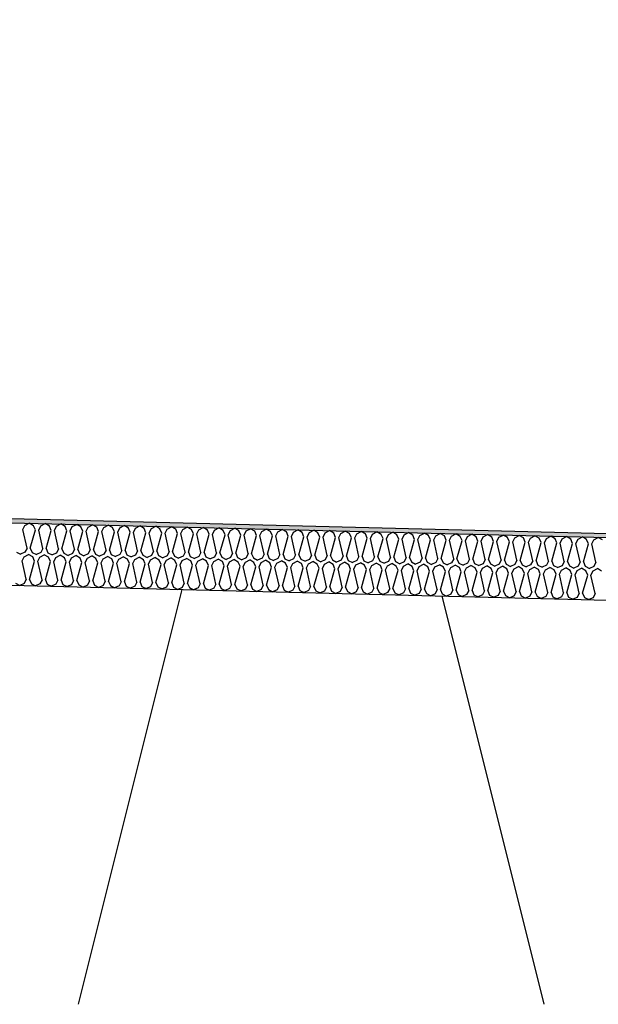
# Model space of a CAD drawing. Header units: millimetres. Extents: x -78790 to -55226, y -2070 to 11020.
# Tile 83 of 108: x -65378 to -65100, y 6969 to 7442. Entities that reach past the tile are written whole.
import ezdxf

# ---------------------------------------------------------------- set-up
doc = ezdxf.new("R2010")
doc.units = ezdxf.units.MM
doc.header["$LTSCALE"] = 0.5
doc.header["$MEASUREMENT"] = 0
doc.linetypes.add('PLINE', pattern=[0])
for name, color, linetype in [('261- Primærkonstruksjon (tak) (Skravur)(Nye konstruksjoner)', 7, 'Continuous'), ('261- Primærkonstruksjon (tak)(Nye konstruksjoner)', 7, 'Continuous'), ('262- Taktekking (Skravur)(Nye konstruksjoner)', 7, 'Continuous'), ('262- Taktekking(Nye konstruksjoner)', 7, 'Continuous')]:
    doc.layers.add(name, color=color, linetype=linetype)

# ---------------------------------------------------------------- blocks, each defined once
blk = doc.blocks.new('*X12')
at = {"layer": '262- Taktekking (Skravur)(Nye konstruksjoner)', "linetype": 'PLINE'}
for p, q in [((-65376.43, 7196.78), (-65375.46, 7198.78)), ((-65375.46, 7198.78), (-65373.36, 7199.89)), ((-65371.31, 7198.68), (-65373.36, 7199.89)), ((-65370.44, 7196.63), (-65371.31, 7198.68)), ((-65368.85, 7196.59), (-65367.87, 7198.6)), ((-65367.87, 7198.6), (-65365.77, 7199.7)), ((-65363.73, 7198.49), (-65365.77, 7199.7)), ((-65362.85, 7196.44), (-65363.73, 7198.49)), ((-65361.26, 7196.4), (-65360.29, 7198.41)), ((-65360.29, 7198.41), (-65358.18, 7199.51)), ((-65356.14, 7198.3), (-65358.18, 7199.51)), ((-65355.27, 7196.25), (-65356.14, 7198.3)), ((-65353.67, 7196.21), (-65352.7, 7198.22)), ((-65352.7, 7198.22), (-65350.6, 7199.32)), ((-65348.56, 7198.11), (-65350.6, 7199.32)), ((-65345.11, 7198.03), (-65343.01, 7199.13)), ((-65340.97, 7197.92), (-65343.01, 7199.13)), ((-65337.53, 7197.84), (-65335.43, 7198.94)), ((-65333.39, 7197.73), (-65335.43, 7198.94)), ((-65329.94, 7197.65), (-65327.84, 7198.75)), ((-65325.8, 7197.54), (-65327.84, 7198.75)), ((-65322.36, 7197.46), (-65320.26, 7198.56)), ((-65318.21, 7197.35), (-65320.26, 7198.56)), ((-65314.77, 7197.27), (-65312.67, 7198.37)), ((-65310.63, 7197.16), (-65312.67, 7198.37)), ((-65374.45, 7187.93), (-65376.43, 7196.78)), ((-65372.86, 7187.89), (-65370.44, 7196.63)), ((-65366.87, 7187.74), (-65368.85, 7196.59)), ((-65365.27, 7187.7), (-65362.85, 7196.44)), ((-65359.28, 7187.55), (-65361.26, 7196.4)), ((-65357.69, 7187.51), (-65355.27, 7196.25)), ((-65351.7, 7187.36), (-65353.67, 7196.21)), ((-65350.1, 7187.32), (-65347.68, 7196.06)), ((-65347.68, 7196.06), (-65348.56, 7198.11)), ((-65346.09, 7196.02), (-65345.11, 7198.03)), ((-65344.11, 7187.17), (-65346.09, 7196.02)), ((-65342.52, 7187.13), (-65340.1, 7195.87)), ((-65340.1, 7195.87), (-65340.97, 7197.92)), ((-65338.5, 7195.83), (-65337.53, 7197.84)), ((-65336.52, 7186.98), (-65338.5, 7195.83)), ((-65334.93, 7186.94), (-65332.51, 7195.68)), ((-65332.51, 7195.68), (-65333.39, 7197.73)), ((-65330.92, 7195.64), (-65329.94, 7197.65)), ((-65328.94, 7186.79), (-65330.92, 7195.64)), ((-65327.35, 7186.75), (-65324.93, 7195.49)), ((-65324.93, 7195.49), (-65325.8, 7197.54)), ((-65323.33, 7195.45), (-65322.36, 7197.46)), ((-65321.35, 7186.6), (-65323.33, 7195.45)), ((-65319.76, 7186.56), (-65317.34, 7195.3)), ((-65317.34, 7195.3), (-65318.21, 7197.35)), ((-65315.75, 7195.26), (-65314.77, 7197.27)), ((-65313.77, 7186.41), (-65315.75, 7195.26)), ((-65312.17, 7186.37), (-65309.76, 7195.11)), ((-65309.76, 7195.11), (-65310.63, 7197.16)), ((-65308.16, 7195.07), (-65307.19, 7197.08)), ((-65306.18, 7186.22), (-65308.16, 7195.07)), ((-65307.19, 7197.08), (-65305.09, 7198.18)), ((-65303.04, 7196.97), (-65305.09, 7198.18)), ((-65304.59, 7186.18), (-65302.17, 7194.92)), ((-65302.17, 7194.92), (-65303.04, 7196.97)), ((-65300.58, 7194.88), (-65299.6, 7196.89)), ((-65298.6, 7186.03), (-65300.58, 7194.88)), ((-65299.6, 7196.89), (-65297.5, 7197.99)), ((-65295.46, 7196.79), (-65297.5, 7197.99)), ((-65297, 7185.99), (-65294.58, 7194.73)), ((-65294.58, 7194.73), (-65295.46, 7196.79)), ((-65292.99, 7194.69), (-65292.02, 7196.7)), ((-65291.01, 7185.84), (-65292.99, 7194.69)), ((-65292.02, 7196.7), (-65289.91, 7197.8)), ((-65287.87, 7196.6), (-65289.91, 7197.8)), ((-65289.42, 7185.8), (-65287, 7194.54)), ((-65287, 7194.54), (-65287.87, 7196.6)), ((-65285.41, 7194.5), (-65284.43, 7196.51)), ((-65283.43, 7185.65), (-65285.41, 7194.5)), ((-65284.43, 7196.51), (-65282.33, 7197.61)), ((-65280.29, 7196.41), (-65282.33, 7197.61)), ((-65281.83, 7185.61), (-65279.41, 7194.35)), ((-65279.41, 7194.35), (-65280.29, 7196.41)), ((-65277.82, 7194.31), (-65276.84, 7196.32)), ((-65275.84, 7185.46), (-65277.82, 7194.31)), ((-65276.84, 7196.32), (-65274.74, 7197.42)), ((-65272.7, 7196.22), (-65274.74, 7197.42)), ((-65274.25, 7185.42), (-65271.83, 7194.16)), ((-65271.83, 7194.16), (-65272.7, 7196.22)), ((-65270.23, 7194.12), (-65269.26, 7196.13)), ((-65268.25, 7185.27), (-65270.23, 7194.12)), ((-65269.26, 7196.13), (-65267.16, 7197.23)), ((-65265.12, 7196.03), (-65267.16, 7197.23)), ((-65266.66, 7185.23), (-65264.24, 7193.97)), ((-65264.24, 7193.97), (-65265.12, 7196.03)), ((-65262.65, 7193.93), (-65261.67, 7195.94)), ((-65260.67, 7185.08), (-65262.65, 7193.93)), ((-65261.67, 7195.94), (-65259.57, 7197.04)), ((-65257.53, 7195.84), (-65259.57, 7197.04)), ((-65259.08, 7185.04), (-65256.66, 7193.78)), ((-65256.66, 7193.78), (-65257.53, 7195.84)), ((-65255.06, 7193.74), (-65254.09, 7195.75)), ((-65253.08, 7184.89), (-65255.06, 7193.74)), ((-65254.09, 7195.75), (-65251.99, 7196.86)), ((-65249.94, 7195.65), (-65251.99, 7196.86)), ((-65251.49, 7184.85), (-65249.07, 7193.59)), ((-65249.07, 7193.59), (-65249.94, 7195.65)), ((-65247.48, 7193.55), (-65246.5, 7195.56)), ((-65245.5, 7184.7), (-65247.48, 7193.55)), ((-65246.5, 7195.56), (-65244.4, 7196.67)), ((-65242.36, 7195.46), (-65244.4, 7196.67)), ((-65241.49, 7193.4), (-65242.36, 7195.46)), ((-65239.89, 7193.36), (-65238.92, 7195.37)), ((-65238.92, 7195.37), (-65236.82, 7196.48)), ((-65234.77, 7195.27), (-65236.82, 7196.48)), ((-65233.9, 7193.21), (-65234.77, 7195.27)), ((-65232.31, 7193.17), (-65231.33, 7195.18)), ((-65231.33, 7195.18), (-65229.23, 7196.29)), ((-65227.19, 7195.08), (-65229.23, 7196.29)), ((-65226.31, 7193.02), (-65227.19, 7195.08)), ((-65224.72, 7192.98), (-65223.75, 7194.99)), ((-65223.75, 7194.99), (-65221.65, 7196.1)), ((-65219.6, 7194.89), (-65221.65, 7196.1)), ((-65218.73, 7192.83), (-65219.6, 7194.89)), ((-65217.14, 7192.79), (-65216.16, 7194.8)), ((-65216.16, 7194.8), (-65214.06, 7195.91)), ((-65212.02, 7194.7), (-65214.06, 7195.91)), ((-65211.14, 7192.64), (-65212.02, 7194.7)), ((-65209.55, 7192.6), (-65208.57, 7194.61)), ((-65208.57, 7194.61), (-65206.47, 7195.72)), ((-65204.43, 7194.51), (-65206.47, 7195.72)), ((-65203.56, 7192.45), (-65204.43, 7194.51)), ((-65201.96, 7192.42), (-65200.99, 7194.42)), ((-65200.99, 7194.42), (-65198.89, 7195.53)), ((-65196.85, 7194.32), (-65198.89, 7195.53)), ((-65195.97, 7192.27), (-65196.85, 7194.32)), ((-65194.38, 7192.23), (-65193.4, 7194.23)), ((-65193.4, 7194.23), (-65191.3, 7195.34)), ((-65189.26, 7194.13), (-65191.3, 7195.34)), ((-65188.39, 7192.08), (-65189.26, 7194.13)), ((-65186.79, 7192.04), (-65185.82, 7194.04)), ((-65185.82, 7194.04), (-65183.72, 7195.15)), ((-65181.67, 7193.94), (-65183.72, 7195.15)), ((-65180.8, 7191.89), (-65181.67, 7193.94)), ((-65179.21, 7191.85), (-65178.23, 7193.85)), ((-65178.23, 7193.85), (-65176.13, 7194.96)), ((-65174.09, 7193.75), (-65176.13, 7194.96)), ((-65173.22, 7191.7), (-65174.09, 7193.75)), ((-65171.62, 7191.66), (-65170.65, 7193.66)), ((-65170.65, 7193.66), (-65168.55, 7194.77)), ((-65166.5, 7193.56), (-65168.55, 7194.77)), ((-65165.63, 7191.51), (-65166.5, 7193.56)), ((-65163.06, 7193.48), (-65160.96, 7194.58)), ((-65158.92, 7193.37), (-65160.96, 7194.58)), ((-65155.48, 7193.29), (-65153.38, 7194.39)), ((-65151.33, 7193.18), (-65153.38, 7194.39)), ((-65147.89, 7193.1), (-65145.79, 7194.2)), ((-65143.75, 7192.99), (-65145.79, 7194.2)), ((-65140.3, 7192.91), (-65138.2, 7194.01)), ((-65136.16, 7192.8), (-65138.2, 7194.01)), ((-65132.72, 7192.72), (-65130.62, 7193.82)), ((-65128.58, 7192.61), (-65130.62, 7193.82)), ((-65125.13, 7192.53), (-65123.03, 7193.63)), ((-65120.99, 7192.42), (-65123.03, 7193.63)), ((-65243.9, 7184.66), (-65241.49, 7193.4)), ((-65237.91, 7184.51), (-65239.89, 7193.36)), ((-65236.32, 7184.47), (-65233.9, 7193.21)), ((-65230.33, 7184.32), (-65232.31, 7193.17)), ((-65228.73, 7184.28), (-65226.31, 7193.02)), ((-65222.74, 7184.13), (-65224.72, 7192.98)), ((-65221.15, 7184.09), (-65218.73, 7192.83)), ((-65215.16, 7183.94), (-65217.14, 7192.79)), ((-65213.56, 7183.9), (-65211.14, 7192.64)), ((-65207.57, 7183.75), (-65209.55, 7192.6)), ((-65205.98, 7183.71), (-65203.56, 7192.45)), ((-65199.99, 7183.56), (-65201.96, 7192.42)), ((-65198.39, 7183.52), (-65195.97, 7192.27)), ((-65192.4, 7183.37), (-65194.38, 7192.23)), ((-65190.81, 7183.33), (-65188.39, 7192.08)), ((-65184.81, 7183.18), (-65186.79, 7192.04)), ((-65183.22, 7183.14), (-65180.8, 7191.89)), ((-65177.23, 7182.99), (-65179.21, 7191.85)), ((-65175.63, 7182.96), (-65173.22, 7191.7)), ((-65169.64, 7182.81), (-65171.62, 7191.66)), ((-65168.05, 7182.77), (-65165.63, 7191.51)), ((-65164.04, 7191.47), (-65163.06, 7193.48)), ((-65162.06, 7182.62), (-65164.04, 7191.47)), ((-65160.46, 7182.58), (-65158.04, 7191.32)), ((-65158.04, 7191.32), (-65158.92, 7193.37)), ((-65156.45, 7191.28), (-65155.48, 7193.29)), ((-65154.47, 7182.43), (-65156.45, 7191.28)), ((-65152.88, 7182.39), (-65150.46, 7191.13)), ((-65150.46, 7191.13), (-65151.33, 7193.18)), ((-65148.87, 7191.09), (-65147.89, 7193.1)), ((-65146.89, 7182.24), (-65148.87, 7191.09)), ((-65145.29, 7182.2), (-65142.87, 7190.94)), ((-65142.87, 7190.94), (-65143.75, 7192.99)), ((-65141.28, 7190.9), (-65140.3, 7192.91)), ((-65139.3, 7182.05), (-65141.28, 7190.9)), ((-65137.71, 7182.01), (-65135.29, 7190.75)), ((-65135.29, 7190.75), (-65136.16, 7192.8)), ((-65133.69, 7190.71), (-65132.72, 7192.72)), ((-65131.72, 7181.86), (-65133.69, 7190.71)), ((-65130.12, 7181.82), (-65127.7, 7190.56)), ((-65127.7, 7190.56), (-65128.58, 7192.61)), ((-65126.11, 7190.52), (-65125.13, 7192.53)), ((-65124.13, 7181.67), (-65126.11, 7190.52)), ((-65122.54, 7181.63), (-65120.12, 7190.37)), ((-65120.12, 7190.37), (-65120.99, 7192.42)), ((-65118.52, 7190.33), (-65117.55, 7192.34)), ((-65116.54, 7181.48), (-65118.52, 7190.33)), ((-65117.55, 7192.34), (-65115.45, 7193.44)), ((-65113.41, 7192.23), (-65115.45, 7193.44)), ((-65114.95, 7181.44), (-65112.53, 7190.18)), ((-65112.53, 7190.18), (-65113.41, 7192.23)), ((-65110.94, 7190.14), (-65109.96, 7192.15)), ((-65108.96, 7181.29), (-65110.94, 7190.14)), ((-65109.96, 7192.15), (-65107.86, 7193.25)), ((-65105.82, 7192.04), (-65107.86, 7193.25)), ((-65107.37, 7181.25), (-65104.95, 7189.99)), ((-65104.95, 7189.99), (-65105.82, 7192.04)), ((-65103.35, 7189.95), (-65102.38, 7191.96)), ((-65101.37, 7181.1), (-65103.35, 7189.95)), ((-65102.38, 7191.96), (-65100.28, 7193.06)), ((-65098.23, 7191.85), (-65100.28, 7193.06)), ((-65379.57, 7186.02), (-65377.52, 7184.99)), ((-65375.43, 7185.92), (-65377.52, 7184.99)), ((-65375.83, 7183.79), (-65373.73, 7184.89)), ((-65374.45, 7187.93), (-65375.43, 7185.92)), ((-65371.69, 7183.69), (-65373.73, 7184.89)), ((-65372.86, 7187.89), (-65371.98, 7185.83)), ((-65371.98, 7185.83), (-65369.94, 7184.8)), ((-65367.84, 7185.73), (-65369.94, 7184.8)), ((-65368.25, 7183.6), (-65366.15, 7184.7)), ((-65366.87, 7187.74), (-65367.84, 7185.73)), ((-65364.1, 7183.5), (-65366.15, 7184.7)), ((-65365.27, 7187.7), (-65364.4, 7185.64)), ((-65364.4, 7185.64), (-65362.35, 7184.61)), ((-65360.26, 7185.54), (-65362.35, 7184.61)), ((-65360.66, 7183.41), (-65358.56, 7184.51)), ((-65359.28, 7187.55), (-65360.26, 7185.54)), ((-65356.52, 7183.31), (-65358.56, 7184.51)), ((-65357.69, 7187.51), (-65356.81, 7185.45)), ((-65356.81, 7185.45), (-65354.77, 7184.42)), ((-65352.67, 7185.35), (-65354.77, 7184.42)), ((-65353.07, 7183.22), (-65350.97, 7184.33)), ((-65351.7, 7187.36), (-65352.67, 7185.35)), ((-65348.93, 7183.12), (-65350.97, 7184.33)), ((-65350.1, 7187.32), (-65349.23, 7185.26)), ((-65349.23, 7185.26), (-65347.18, 7184.23)), ((-65345.09, 7185.16), (-65347.18, 7184.23)), ((-65345.49, 7183.03), (-65343.39, 7184.14)), ((-65344.11, 7187.17), (-65345.09, 7185.16)), ((-65341.35, 7182.93), (-65343.39, 7184.14)), ((-65342.52, 7187.13), (-65341.64, 7185.07)), ((-65341.64, 7185.07), (-65339.6, 7184.04)), ((-65337.5, 7184.97), (-65339.6, 7184.04)), ((-65336.52, 7186.98), (-65337.5, 7184.97)), ((-65334.93, 7186.94), (-65334.06, 7184.88)), ((-65334.06, 7184.88), (-65332.01, 7183.85)), ((-65329.91, 7184.78), (-65332.01, 7183.85)), ((-65328.94, 7186.79), (-65329.91, 7184.78)), ((-65327.35, 7186.75), (-65326.47, 7184.69)), ((-65326.47, 7184.69), (-65324.42, 7183.66)), ((-65322.33, 7184.59), (-65324.42, 7183.66)), ((-65321.35, 7186.6), (-65322.33, 7184.59)), ((-65319.76, 7186.56), (-65318.89, 7184.5)), ((-65318.89, 7184.5), (-65316.84, 7183.47)), ((-65314.74, 7184.4), (-65316.84, 7183.47)), ((-65313.77, 7186.41), (-65314.74, 7184.4)), ((-65312.17, 7186.37), (-65311.3, 7184.31)), ((-65311.3, 7184.31), (-65309.25, 7183.28)), ((-65307.16, 7184.21), (-65309.25, 7183.28)), ((-65306.18, 7186.22), (-65307.16, 7184.21)), ((-65304.59, 7186.18), (-65303.72, 7184.12)), ((-65303.72, 7184.12), (-65301.67, 7183.09)), ((-65298.6, 7186.03), (-65299.57, 7184.02)), ((-65297, 7185.99), (-65296.13, 7183.93)), ((-65291.01, 7185.84), (-65291.99, 7183.83)), ((-65289.42, 7185.8), (-65288.54, 7183.75)), ((-65283.43, 7185.65), (-65284.4, 7183.64)), ((-65281.83, 7185.61), (-65280.96, 7183.56)), ((-65275.84, 7185.46), (-65276.82, 7183.45)), ((-65274.25, 7185.42), (-65273.37, 7183.37)), ((-65268.25, 7185.27), (-65269.23, 7183.26)), ((-65266.66, 7185.23), (-65265.79, 7183.18)), ((-65260.67, 7185.08), (-65261.64, 7183.07)), ((-65259.08, 7185.04), (-65258.2, 7182.99)), ((-65253.08, 7184.89), (-65254.06, 7182.88)), ((-65251.49, 7184.85), (-65250.62, 7182.8)), ((-65245.5, 7184.7), (-65246.47, 7182.69)), ((-65243.9, 7184.66), (-65243.03, 7182.61)), ((-65237.91, 7184.51), (-65238.89, 7182.5)), ((-65236.32, 7184.47), (-65235.45, 7182.42)), ((-65230.33, 7184.32), (-65231.3, 7182.31)), ((-65228.73, 7184.28), (-65227.86, 7182.23)), ((-65222.74, 7184.13), (-65223.72, 7182.12)), ((-65221.15, 7184.09), (-65220.27, 7182.04)), ((-65376.81, 7181.78), (-65375.83, 7183.79)), ((-65374.83, 7172.93), (-65376.81, 7181.78)), ((-65373.23, 7172.89), (-65370.81, 7181.63)), ((-65370.81, 7181.63), (-65371.69, 7183.69)), ((-65369.22, 7181.59), (-65368.25, 7183.6)), ((-65367.24, 7172.74), (-65369.22, 7181.59)), ((-65365.65, 7172.7), (-65363.23, 7181.44)), ((-65363.23, 7181.44), (-65364.1, 7183.5)), ((-65361.64, 7181.4), (-65360.66, 7183.41)), ((-65359.66, 7172.55), (-65361.64, 7181.4)), ((-65358.06, 7172.51), (-65355.64, 7181.25)), ((-65355.64, 7181.25), (-65356.52, 7183.31)), ((-65354.05, 7181.21), (-65353.07, 7183.22)), ((-65352.07, 7172.36), (-65354.05, 7181.21)), ((-65350.48, 7172.32), (-65348.06, 7181.06)), ((-65348.06, 7181.06), (-65348.93, 7183.12)), ((-65346.46, 7181.02), (-65345.49, 7183.03)), ((-65344.49, 7172.17), (-65346.46, 7181.02)), ((-65342.89, 7172.13), (-65340.47, 7180.87)), ((-65340.47, 7180.87), (-65341.35, 7182.93)), ((-65338.88, 7180.83), (-65337.9, 7182.84)), ((-65336.9, 7171.98), (-65338.88, 7180.83)), ((-65337.9, 7182.84), (-65335.8, 7183.95)), ((-65333.76, 7182.74), (-65335.8, 7183.95)), ((-65335.31, 7171.94), (-65332.89, 7180.68)), ((-65332.89, 7180.68), (-65333.76, 7182.74)), ((-65331.29, 7180.64), (-65330.32, 7182.65)), ((-65329.31, 7171.79), (-65331.29, 7180.64)), ((-65330.32, 7182.65), (-65328.22, 7183.76)), ((-65326.17, 7182.55), (-65328.22, 7183.76)), ((-65327.72, 7171.75), (-65325.3, 7180.49)), ((-65325.3, 7180.49), (-65326.17, 7182.55)), ((-65323.71, 7180.45), (-65322.73, 7182.46)), ((-65321.73, 7171.6), (-65323.71, 7180.45)), ((-65322.73, 7182.46), (-65320.63, 7183.57)), ((-65318.59, 7182.36), (-65320.63, 7183.57)), ((-65320.13, 7171.56), (-65317.72, 7180.3)), ((-65317.72, 7180.3), (-65318.59, 7182.36)), ((-65316.12, 7180.26), (-65315.15, 7182.27)), ((-65314.14, 7171.41), (-65316.12, 7180.26)), ((-65315.15, 7182.27), (-65313.05, 7183.38)), ((-65311, 7182.17), (-65313.05, 7183.38)), ((-65312.55, 7171.37), (-65310.13, 7180.11)), ((-65310.13, 7180.11), (-65311, 7182.17)), ((-65308.54, 7180.07), (-65307.56, 7182.08)), ((-65306.56, 7171.22), (-65308.54, 7180.07)), ((-65307.56, 7182.08), (-65305.46, 7183.19)), ((-65303.42, 7181.98), (-65305.46, 7183.19)), ((-65304.96, 7171.18), (-65302.54, 7179.92)), ((-65302.54, 7179.92), (-65303.42, 7181.98)), ((-65299.57, 7184.02), (-65301.67, 7183.09)), ((-65300.95, 7179.89), (-65299.98, 7181.89)), ((-65298.97, 7171.03), (-65300.95, 7179.89)), ((-65299.98, 7181.89), (-65297.88, 7183)), ((-65295.83, 7181.79), (-65297.88, 7183)), ((-65297.38, 7170.99), (-65294.96, 7179.74)), ((-65296.13, 7183.93), (-65294.08, 7182.9)), ((-65294.96, 7179.74), (-65295.83, 7181.79)), ((-65291.99, 7183.83), (-65294.08, 7182.9)), ((-65293.37, 7179.7), (-65292.39, 7181.7)), ((-65291.39, 7170.84), (-65293.37, 7179.7)), ((-65292.39, 7181.7), (-65290.29, 7182.81)), ((-65288.25, 7181.6), (-65290.29, 7182.81)), ((-65289.79, 7170.8), (-65287.37, 7179.55)), ((-65288.54, 7183.75), (-65286.5, 7182.71)), ((-65287.37, 7179.55), (-65288.25, 7181.6)), ((-65284.4, 7183.64), (-65286.5, 7182.71)), ((-65285.78, 7179.51), (-65284.8, 7181.51)), ((-65283.8, 7170.65), (-65285.78, 7179.51)), ((-65284.8, 7181.51), (-65282.7, 7182.62)), ((-65280.66, 7181.41), (-65282.7, 7182.62)), ((-65282.21, 7170.61), (-65279.79, 7179.36)), ((-65280.96, 7183.56), (-65278.91, 7182.52)), ((-65279.79, 7179.36), (-65280.66, 7181.41)), ((-65276.82, 7183.45), (-65278.91, 7182.52)), ((-65278.19, 7179.32), (-65277.22, 7181.32)), ((-65276.22, 7170.46), (-65278.19, 7179.32)), ((-65277.22, 7181.32), (-65275.12, 7182.43)), ((-65273.08, 7181.22), (-65275.12, 7182.43)), ((-65273.37, 7183.37), (-65271.33, 7182.33)), ((-65272.2, 7179.17), (-65273.08, 7181.22)), ((-65269.23, 7183.26), (-65271.33, 7182.33)), ((-65270.61, 7179.13), (-65269.63, 7181.13)), ((-65269.63, 7181.13), (-65267.53, 7182.24)), ((-65265.49, 7181.03), (-65267.53, 7182.24)), ((-65265.79, 7183.18), (-65263.74, 7182.14)), ((-65264.62, 7178.98), (-65265.49, 7181.03)), ((-65261.64, 7183.07), (-65263.74, 7182.14)), ((-65263.02, 7178.94), (-65262.05, 7180.95)), ((-65262.05, 7180.95), (-65259.95, 7182.05)), ((-65257.91, 7180.84), (-65259.95, 7182.05)), ((-65258.2, 7182.99), (-65256.16, 7181.95)), ((-65257.03, 7178.79), (-65257.91, 7180.84)), ((-65254.06, 7182.88), (-65256.16, 7181.95)), ((-65255.44, 7178.75), (-65254.46, 7180.76)), ((-65254.46, 7180.76), (-65252.36, 7181.86)), ((-65250.32, 7180.65), (-65252.36, 7181.86)), ((-65250.62, 7182.8), (-65248.57, 7181.76)), ((-65249.45, 7178.6), (-65250.32, 7180.65)), ((-65246.47, 7182.69), (-65248.57, 7181.76)), ((-65247.85, 7178.56), (-65246.88, 7180.57)), ((-65246.88, 7180.57), (-65244.78, 7181.67)), ((-65242.73, 7180.46), (-65244.78, 7181.67)), ((-65243.03, 7182.61), (-65240.98, 7181.58)), ((-65241.86, 7178.41), (-65242.73, 7180.46)), ((-65238.89, 7182.5), (-65240.98, 7181.58)), ((-65240.27, 7178.37), (-65239.29, 7180.38)), ((-65239.29, 7180.38), (-65237.19, 7181.48)), ((-65235.15, 7180.27), (-65237.19, 7181.48)), ((-65235.45, 7182.42), (-65233.4, 7181.39)), ((-65234.27, 7178.22), (-65235.15, 7180.27)), ((-65231.3, 7182.31), (-65233.4, 7181.39)), ((-65232.68, 7178.18), (-65231.71, 7180.19)), ((-65231.71, 7180.19), (-65229.61, 7181.29)), ((-65227.56, 7180.08), (-65229.61, 7181.29)), ((-65227.86, 7182.23), (-65225.81, 7181.2)), ((-65226.69, 7178.03), (-65227.56, 7180.08)), ((-65223.72, 7182.12), (-65225.81, 7181.2)), ((-65225.1, 7177.99), (-65224.12, 7180)), ((-65224.12, 7180), (-65222.02, 7181.1)), ((-65219.98, 7179.89), (-65222.02, 7181.1)), ((-65220.27, 7182.04), (-65218.23, 7181.01)), ((-65219.1, 7177.84), (-65219.98, 7179.89)), ((-65216.13, 7181.93), (-65218.23, 7181.01)), ((-65217.51, 7177.8), (-65216.54, 7179.81)), ((-65216.54, 7179.81), (-65214.43, 7180.91)), ((-65215.16, 7183.94), (-65216.13, 7181.93)), ((-65212.39, 7179.7), (-65214.43, 7180.91)), ((-65213.56, 7183.9), (-65212.69, 7181.85)), ((-65212.69, 7181.85), (-65210.64, 7180.82)), ((-65211.52, 7177.65), (-65212.39, 7179.7)), ((-65208.55, 7181.75), (-65210.64, 7180.82)), ((-65209.92, 7177.61), (-65208.95, 7179.62)), ((-65208.95, 7179.62), (-65206.85, 7180.72)), ((-65207.57, 7183.75), (-65208.55, 7181.75)), ((-65204.81, 7179.51), (-65206.85, 7180.72)), ((-65205.98, 7183.71), (-65205.1, 7181.66)), ((-65205.1, 7181.66), (-65203.06, 7180.63)), ((-65203.93, 7177.46), (-65204.81, 7179.51)), ((-65200.96, 7181.56), (-65203.06, 7180.63)), ((-65202.34, 7177.42), (-65201.36, 7179.43)), ((-65201.36, 7179.43), (-65199.26, 7180.53)), ((-65199.99, 7183.56), (-65200.96, 7181.56)), ((-65197.22, 7179.32), (-65199.26, 7180.53)), ((-65198.39, 7183.52), (-65197.52, 7181.47)), ((-65197.52, 7181.47), (-65195.47, 7180.44)), ((-65196.35, 7177.27), (-65197.22, 7179.32)), ((-65193.37, 7181.37), (-65195.47, 7180.44)), ((-65193.78, 7179.24), (-65191.68, 7180.34)), ((-65192.4, 7183.37), (-65193.37, 7181.37)), ((-65189.64, 7179.13), (-65191.68, 7180.34)), ((-65190.81, 7183.33), (-65189.93, 7181.28)), ((-65189.93, 7181.28), (-65187.89, 7180.25)), ((-65185.79, 7181.18), (-65187.89, 7180.25)), ((-65186.19, 7179.05), (-65184.09, 7180.15)), ((-65184.81, 7183.18), (-65185.79, 7181.18)), ((-65182.05, 7178.95), (-65184.09, 7180.15)), ((-65183.22, 7183.14), (-65182.35, 7181.09)), ((-65182.35, 7181.09), (-65180.3, 7180.06)), ((-65178.2, 7180.99), (-65180.3, 7180.06)), ((-65178.61, 7178.86), (-65176.51, 7179.96)), ((-65177.23, 7182.99), (-65178.2, 7180.99)), ((-65174.46, 7178.76), (-65176.51, 7179.96)), ((-65175.63, 7182.96), (-65174.76, 7180.9)), ((-65174.76, 7180.9), (-65172.71, 7179.87)), ((-65170.62, 7180.8), (-65172.71, 7179.87)), ((-65171.02, 7178.67), (-65168.92, 7179.77)), ((-65169.64, 7182.81), (-65170.62, 7180.8)), ((-65166.88, 7178.57), (-65168.92, 7179.77)), ((-65168.05, 7182.77), (-65167.18, 7180.71)), ((-65167.18, 7180.71), (-65165.13, 7179.68)), ((-65163.03, 7180.61), (-65165.13, 7179.68)), ((-65163.44, 7178.48), (-65161.34, 7179.58)), ((-65162.06, 7182.62), (-65163.03, 7180.61)), ((-65159.29, 7178.38), (-65161.34, 7179.58)), ((-65160.46, 7182.58), (-65159.59, 7180.52)), ((-65159.59, 7180.52), (-65157.54, 7179.49)), ((-65155.45, 7180.42), (-65157.54, 7179.49)), ((-65155.85, 7178.29), (-65153.75, 7179.39)), ((-65154.47, 7182.43), (-65155.45, 7180.42)), ((-65151.71, 7178.19), (-65153.75, 7179.39)), ((-65152.88, 7182.39), (-65152, 7180.33)), ((-65152, 7180.33), (-65149.96, 7179.3)), ((-65147.86, 7180.23), (-65149.96, 7179.3)), ((-65146.89, 7182.24), (-65147.86, 7180.23)), ((-65145.29, 7182.2), (-65144.42, 7180.14)), ((-65144.42, 7180.14), (-65142.37, 7179.11)), ((-65140.28, 7180.04), (-65142.37, 7179.11)), ((-65139.3, 7182.05), (-65140.28, 7180.04)), ((-65137.71, 7182.01), (-65136.83, 7179.95)), ((-65136.83, 7179.95), (-65134.79, 7178.92)), ((-65132.69, 7179.85), (-65134.79, 7178.92)), ((-65131.72, 7181.86), (-65132.69, 7179.85)), ((-65130.12, 7181.82), (-65129.25, 7179.76)), ((-65129.25, 7179.76), (-65127.2, 7178.73)), ((-65125.11, 7179.66), (-65127.2, 7178.73)), ((-65124.13, 7181.67), (-65125.11, 7179.66)), ((-65122.54, 7181.63), (-65121.66, 7179.57)), ((-65121.66, 7179.57), (-65119.62, 7178.54)), ((-65117.52, 7179.47), (-65119.62, 7178.54)), ((-65116.54, 7181.48), (-65117.52, 7179.47)), ((-65114.95, 7181.44), (-65114.08, 7179.38)), ((-65114.08, 7179.38), (-65112.03, 7178.35)), ((-65108.96, 7181.29), (-65109.93, 7179.28)), ((-65107.37, 7181.25), (-65106.49, 7179.19)), ((-65101.37, 7181.1), (-65102.35, 7179.09)), ((-65274.62, 7170.43), (-65272.2, 7179.17)), ((-65268.63, 7170.28), (-65270.61, 7179.13)), ((-65267.04, 7170.24), (-65264.62, 7178.98)), ((-65261.04, 7170.09), (-65263.02, 7178.94)), ((-65259.45, 7170.05), (-65257.03, 7178.79)), ((-65253.46, 7169.9), (-65255.44, 7178.75)), ((-65251.86, 7169.86), (-65249.45, 7178.6)), ((-65245.87, 7169.71), (-65247.85, 7178.56)), ((-65244.28, 7169.67), (-65241.86, 7178.41)), ((-65238.29, 7169.52), (-65240.27, 7178.37)), ((-65236.69, 7169.48), (-65234.27, 7178.22)), ((-65230.7, 7169.33), (-65232.68, 7178.18)), ((-65229.11, 7169.29), (-65226.69, 7178.03)), ((-65223.12, 7169.14), (-65225.1, 7177.99)), ((-65221.52, 7169.1), (-65219.1, 7177.84)), ((-65215.53, 7168.95), (-65217.51, 7177.8)), ((-65213.94, 7168.91), (-65211.52, 7177.65)), ((-65207.95, 7168.76), (-65209.92, 7177.61)), ((-65206.35, 7168.72), (-65203.93, 7177.46)), ((-65200.36, 7168.57), (-65202.34, 7177.42)), ((-65198.77, 7168.53), (-65196.35, 7177.27)), ((-65194.75, 7177.23), (-65193.78, 7179.24)), ((-65192.77, 7168.38), (-65194.75, 7177.23)), ((-65191.18, 7168.34), (-65188.76, 7177.08)), ((-65188.76, 7177.08), (-65189.64, 7179.13)), ((-65187.17, 7177.04), (-65186.19, 7179.05)), ((-65185.19, 7168.19), (-65187.17, 7177.04)), ((-65183.6, 7168.15), (-65181.18, 7176.89)), ((-65181.18, 7176.89), (-65182.05, 7178.95)), ((-65179.58, 7176.85), (-65178.61, 7178.86)), ((-65177.6, 7168), (-65179.58, 7176.85)), ((-65176.01, 7167.96), (-65173.59, 7176.7)), ((-65173.59, 7176.7), (-65174.46, 7178.76)), ((-65172, 7176.66), (-65171.02, 7178.67)), ((-65170.02, 7167.81), (-65172, 7176.66)), ((-65168.42, 7167.77), (-65166.01, 7176.51)), ((-65166.01, 7176.51), (-65166.88, 7178.57)), ((-65164.41, 7176.47), (-65163.44, 7178.48)), ((-65162.43, 7167.62), (-65164.41, 7176.47)), ((-65160.84, 7167.58), (-65158.42, 7176.32)), ((-65158.42, 7176.32), (-65159.29, 7178.38)), ((-65156.83, 7176.28), (-65155.85, 7178.29)), ((-65154.85, 7167.43), (-65156.83, 7176.28)), ((-65153.25, 7167.39), (-65150.83, 7176.13)), ((-65150.83, 7176.13), (-65151.71, 7178.19)), ((-65149.24, 7176.09), (-65148.27, 7178.1)), ((-65147.26, 7167.24), (-65149.24, 7176.09)), ((-65148.27, 7178.1), (-65146.16, 7179.2)), ((-65144.12, 7178), (-65146.16, 7179.2)), ((-65145.67, 7167.2), (-65143.25, 7175.94)), ((-65143.25, 7175.94), (-65144.12, 7178)), ((-65141.65, 7175.9), (-65140.68, 7177.91)), ((-65139.68, 7167.05), (-65141.65, 7175.9)), ((-65140.68, 7177.91), (-65138.58, 7179.02)), ((-65136.54, 7177.81), (-65138.58, 7179.02)), ((-65138.08, 7167.01), (-65135.66, 7175.75)), ((-65135.66, 7175.75), (-65136.54, 7177.81)), ((-65134.07, 7175.71), (-65133.09, 7177.72)), ((-65132.09, 7166.86), (-65134.07, 7175.71)), ((-65133.09, 7177.72), (-65130.99, 7178.83)), ((-65128.95, 7177.62), (-65130.99, 7178.83)), ((-65130.5, 7166.82), (-65128.08, 7175.56)), ((-65128.08, 7175.56), (-65128.95, 7177.62)), ((-65126.48, 7175.52), (-65125.51, 7177.53)), ((-65124.5, 7166.67), (-65126.48, 7175.52)), ((-65125.51, 7177.53), (-65123.41, 7178.64)), ((-65121.37, 7177.43), (-65123.41, 7178.64)), ((-65122.91, 7166.63), (-65120.49, 7175.37)), ((-65120.49, 7175.37), (-65121.37, 7177.43)), ((-65118.9, 7175.33), (-65117.92, 7177.34)), ((-65116.92, 7166.48), (-65118.9, 7175.33)), ((-65117.92, 7177.34), (-65115.82, 7178.45)), ((-65113.78, 7177.24), (-65115.82, 7178.45)), ((-65115.33, 7166.44), (-65112.91, 7175.18)), ((-65112.91, 7175.18), (-65113.78, 7177.24)), ((-65109.93, 7179.28), (-65112.03, 7178.35)), ((-65111.31, 7175.14), (-65110.34, 7177.15)), ((-65109.33, 7166.29), (-65111.31, 7175.14)), ((-65110.34, 7177.15), (-65108.24, 7178.26)), ((-65106.19, 7177.05), (-65108.24, 7178.26)), ((-65107.74, 7166.25), (-65105.32, 7174.99)), ((-65106.49, 7179.19), (-65104.44, 7178.16)), ((-65105.32, 7174.99), (-65106.19, 7177.05)), ((-65102.35, 7179.09), (-65104.44, 7178.16)), ((-65103.73, 7174.95), (-65102.75, 7176.96)), ((-65101.75, 7166.1), (-65103.73, 7174.95)), ((-65102.75, 7176.96), (-65100.65, 7178.07)), ((-65098.61, 7176.86), (-65100.65, 7178.07)), ((-65379.95, 7171.03), (-65377.9, 7169.99)), ((-65375.8, 7170.92), (-65377.9, 7169.99)), ((-65374.83, 7172.93), (-65375.8, 7170.92)), ((-65373.23, 7172.89), (-65372.36, 7170.84)), ((-65372.36, 7170.84), (-65370.31, 7169.8)), ((-65368.22, 7170.73), (-65370.31, 7169.8)), ((-65367.24, 7172.74), (-65368.22, 7170.73)), ((-65365.65, 7172.7), (-65364.77, 7170.65)), ((-65364.77, 7170.65), (-65362.73, 7169.61)), ((-65360.63, 7170.54), (-65362.73, 7169.61)), ((-65359.66, 7172.55), (-65360.63, 7170.54)), ((-65358.06, 7172.51), (-65357.19, 7170.46)), ((-65357.19, 7170.46), (-65355.14, 7169.42)), ((-65353.05, 7170.35), (-65355.14, 7169.42)), ((-65352.07, 7172.36), (-65353.05, 7170.35)), ((-65350.48, 7172.32), (-65349.6, 7170.27)), ((-65349.6, 7170.27), (-65347.56, 7169.23)), ((-65345.46, 7170.16), (-65347.56, 7169.23)), ((-65344.49, 7172.17), (-65345.46, 7170.16)), ((-65342.89, 7172.13), (-65342.02, 7170.08)), ((-65342.02, 7170.08), (-65339.97, 7169.05)), ((-65337.87, 7169.97), (-65339.97, 7169.05)), ((-65336.9, 7171.98), (-65337.87, 7169.97)), ((-65335.31, 7171.94), (-65334.43, 7169.89)), ((-65334.43, 7169.89), (-65332.39, 7168.86)), ((-65329.31, 7171.79), (-65330.29, 7169.78)), ((-65327.72, 7171.75), (-65326.85, 7169.7)), ((-65321.73, 7171.6), (-65322.7, 7169.59)), ((-65320.13, 7171.56), (-65319.26, 7169.51)), ((-65314.14, 7171.41), (-65315.12, 7169.4)), ((-65312.55, 7171.37), (-65311.68, 7169.32)), ((-65306.56, 7171.22), (-65307.53, 7169.22)), ((-65304.96, 7171.18), (-65304.09, 7169.13)), ((-65298.97, 7171.03), (-65299.95, 7169.03)), ((-65297.38, 7170.99), (-65296.5, 7168.94)), ((-65291.39, 7170.84), (-65292.36, 7168.84)), ((-65289.79, 7170.8), (-65288.92, 7168.75)), ((-65283.8, 7170.65), (-65284.78, 7168.65)), ((-65282.21, 7170.61), (-65281.33, 7168.56)), ((-65276.22, 7170.46), (-65277.19, 7168.46)), ((-65274.62, 7170.43), (-65273.75, 7168.37)), ((-65268.63, 7170.28), (-65269.6, 7168.27)), ((-65267.04, 7170.24), (-65266.16, 7168.18)), ((-65261.04, 7170.09), (-65262.02, 7168.08)), ((-65259.45, 7170.05), (-65258.58, 7167.99)), ((-65253.46, 7169.9), (-65254.43, 7167.89)), ((-65251.86, 7169.86), (-65250.99, 7167.8)), ((-65330.29, 7169.78), (-65332.39, 7168.86)), ((-65326.85, 7169.7), (-65324.8, 7168.67)), ((-65322.7, 7169.59), (-65324.8, 7168.67)), ((-65319.26, 7169.51), (-65317.21, 7168.48)), ((-65315.12, 7169.4), (-65317.21, 7168.48)), ((-65311.68, 7169.32), (-65309.63, 7168.29)), ((-65307.53, 7169.22), (-65309.63, 7168.29)), ((-65304.09, 7169.13), (-65302.04, 7168.1)), ((-65299.95, 7169.03), (-65302.04, 7168.1)), ((-65296.5, 7168.94), (-65294.46, 7167.91)), ((-65292.36, 7168.84), (-65294.46, 7167.91)), ((-65288.92, 7168.75), (-65286.87, 7167.72)), ((-65284.78, 7168.65), (-65286.87, 7167.72)), ((-65281.33, 7168.56), (-65279.29, 7167.53)), ((-65277.19, 7168.46), (-65279.29, 7167.53)), ((-65273.75, 7168.37), (-65271.7, 7167.34)), ((-65269.6, 7168.27), (-65271.7, 7167.34)), ((-65266.16, 7168.18), (-65264.12, 7167.15)), ((-65262.02, 7168.08), (-65264.12, 7167.15)), ((-65258.58, 7167.99), (-65256.53, 7166.96)), ((-65254.43, 7167.89), (-65256.53, 7166.96)), ((-65250.99, 7167.8), (-65248.94, 7166.77)), ((-65246.85, 7167.7), (-65248.94, 7166.77)), ((-65245.87, 7169.71), (-65246.85, 7167.7)), ((-65244.28, 7169.67), (-65243.41, 7167.61)), ((-65243.41, 7167.61), (-65241.36, 7166.58)), ((-65239.26, 7167.51), (-65241.36, 7166.58)), ((-65238.29, 7169.52), (-65239.26, 7167.51)), ((-65236.69, 7169.48), (-65235.82, 7167.42)), ((-65235.82, 7167.42), (-65233.77, 7166.39)), ((-65231.68, 7167.32), (-65233.77, 7166.39)), ((-65230.7, 7169.33), (-65231.68, 7167.32)), ((-65229.11, 7169.29), (-65228.23, 7167.23)), ((-65228.23, 7167.23), (-65226.19, 7166.2)), ((-65224.09, 7167.13), (-65226.19, 7166.2)), ((-65223.12, 7169.14), (-65224.09, 7167.13)), ((-65221.52, 7169.1), (-65220.65, 7167.04)), ((-65220.65, 7167.04), (-65218.6, 7166.01)), ((-65216.51, 7166.94), (-65218.6, 7166.01)), ((-65215.53, 7168.95), (-65216.51, 7166.94)), ((-65213.94, 7168.91), (-65213.06, 7166.85)), ((-65213.06, 7166.85), (-65211.02, 7165.82)), ((-65208.92, 7166.75), (-65211.02, 7165.82)), ((-65207.95, 7168.76), (-65208.92, 7166.75)), ((-65206.35, 7168.72), (-65205.48, 7166.66)), ((-65205.48, 7166.66), (-65203.43, 7165.63)), ((-65201.34, 7166.56), (-65203.43, 7165.63)), ((-65200.36, 7168.57), (-65201.34, 7166.56)), ((-65198.77, 7168.53), (-65197.89, 7166.47)), ((-65197.89, 7166.47), (-65195.85, 7165.44)), ((-65193.75, 7166.37), (-65195.85, 7165.44)), ((-65192.77, 7168.38), (-65193.75, 7166.37)), ((-65191.18, 7168.34), (-65190.31, 7166.28)), ((-65190.31, 7166.28), (-65188.26, 7165.25)), ((-65186.16, 7166.18), (-65188.26, 7165.25)), ((-65185.19, 7168.19), (-65186.16, 7166.18)), ((-65183.6, 7168.15), (-65182.72, 7166.09)), ((-65182.72, 7166.09), (-65180.67, 7165.06)), ((-65178.58, 7165.99), (-65180.67, 7165.06)), ((-65177.6, 7168), (-65178.58, 7165.99)), ((-65176.01, 7167.96), (-65175.14, 7165.91)), ((-65175.14, 7165.91), (-65173.09, 7164.87)), ((-65170.99, 7165.8), (-65173.09, 7164.87)), ((-65170.02, 7167.81), (-65170.99, 7165.8)), ((-65168.42, 7167.77), (-65167.55, 7165.72)), ((-65167.55, 7165.72), (-65165.5, 7164.68)), ((-65163.41, 7165.61), (-65165.5, 7164.68)), ((-65162.43, 7167.62), (-65163.41, 7165.61)), ((-65160.84, 7167.58), (-65159.97, 7165.53)), ((-65159.97, 7165.53), (-65157.92, 7164.49)), ((-65155.82, 7165.42), (-65157.92, 7164.49)), ((-65154.85, 7167.43), (-65155.82, 7165.42)), ((-65153.25, 7167.39), (-65152.38, 7165.34)), ((-65152.38, 7165.34), (-65150.33, 7164.3)), ((-65148.24, 7165.23), (-65150.33, 7164.3)), ((-65147.26, 7167.24), (-65148.24, 7165.23)), ((-65145.67, 7167.2), (-65144.79, 7165.15)), ((-65144.79, 7165.15), (-65142.75, 7164.11)), ((-65139.68, 7167.05), (-65140.65, 7165.04)), ((-65138.08, 7167.01), (-65137.21, 7164.96)), ((-65132.09, 7166.86), (-65133.07, 7164.85)), ((-65130.5, 7166.82), (-65129.62, 7164.77)), ((-65124.5, 7166.67), (-65125.48, 7164.66)), ((-65122.91, 7166.63), (-65122.04, 7164.58)), ((-65116.92, 7166.48), (-65117.89, 7164.47)), ((-65115.33, 7166.44), (-65114.45, 7164.39)), ((-65109.33, 7166.29), (-65110.31, 7164.28)), ((-65107.74, 7166.25), (-65106.87, 7164.2)), ((-65101.75, 7166.1), (-65102.72, 7164.1)), ((-65140.65, 7165.04), (-65142.75, 7164.11)), ((-65137.21, 7164.96), (-65135.16, 7163.93)), ((-65133.07, 7164.85), (-65135.16, 7163.93)), ((-65129.62, 7164.77), (-65127.58, 7163.74)), ((-65125.48, 7164.66), (-65127.58, 7163.74)), ((-65122.04, 7164.58), (-65119.99, 7163.55)), ((-65117.89, 7164.47), (-65119.99, 7163.55)), ((-65114.45, 7164.39), (-65112.4, 7163.36)), ((-65110.31, 7164.28), (-65112.4, 7163.36)), ((-65106.87, 7164.2), (-65104.82, 7163.17)), ((-65102.72, 7164.1), (-65104.82, 7163.17))]:
    blk.add_line(p, q, dxfattribs=at)
blk = doc.blocks.new('*X13')
at = {"layer": '261- Primærkonstruksjon (tak) (Skravur)(Nye konstruksjoner)', "linetype": 'PLINE'}
for p, q in [((-65300.09, 7168.05), (-65349.87, 6968.93)), ((-65175.31, 7164.93), (-65126.31, 6968.93))]:
    blk.add_line(p, q, dxfattribs=at)

msp = doc.modelspace()

# ---------------------------------------------------------------- hatches: boundary and pattern name
at = {"layer": '262- Taktekking (Skravur)(Nye konstruksjoner)', "linetype": 'Continuous'}
msp.add_hatch(color=256, dxfattribs=at).paths.add_polyline_path([(-61378.16, 7102.01), (-74958.16, 7441.51), (-74958.16, 7439.51), (-61378.16, 7100.01)])

# ---------------------------------------------------------------- linework, layer by layer
at = {"layer": '262- Taktekking(Nye konstruksjoner)', "linetype": 'PLINE'}
for p, q in [((-74960.16, 7441.56), (-61378.16, 7102.01)), ((-74960.16, 7439.56), (-61378.16, 7100.01)), ((-74958.16, 7409.5), (-61378.16, 7070))]:
    msp.add_line(p, q, dxfattribs=at)

# ---------------------------------------------------------------- block references
at = {"layer": '261- Primærkonstruksjon (tak)(Nye konstruksjoner)'}
msp.add_blockref('*X13', (0, 0), dxfattribs=at)
at = {"layer": '262- Taktekking(Nye konstruksjoner)'}
msp.add_blockref('*X12', (0, 0), dxfattribs=at)

doc.saveas('drawing.dxf')
